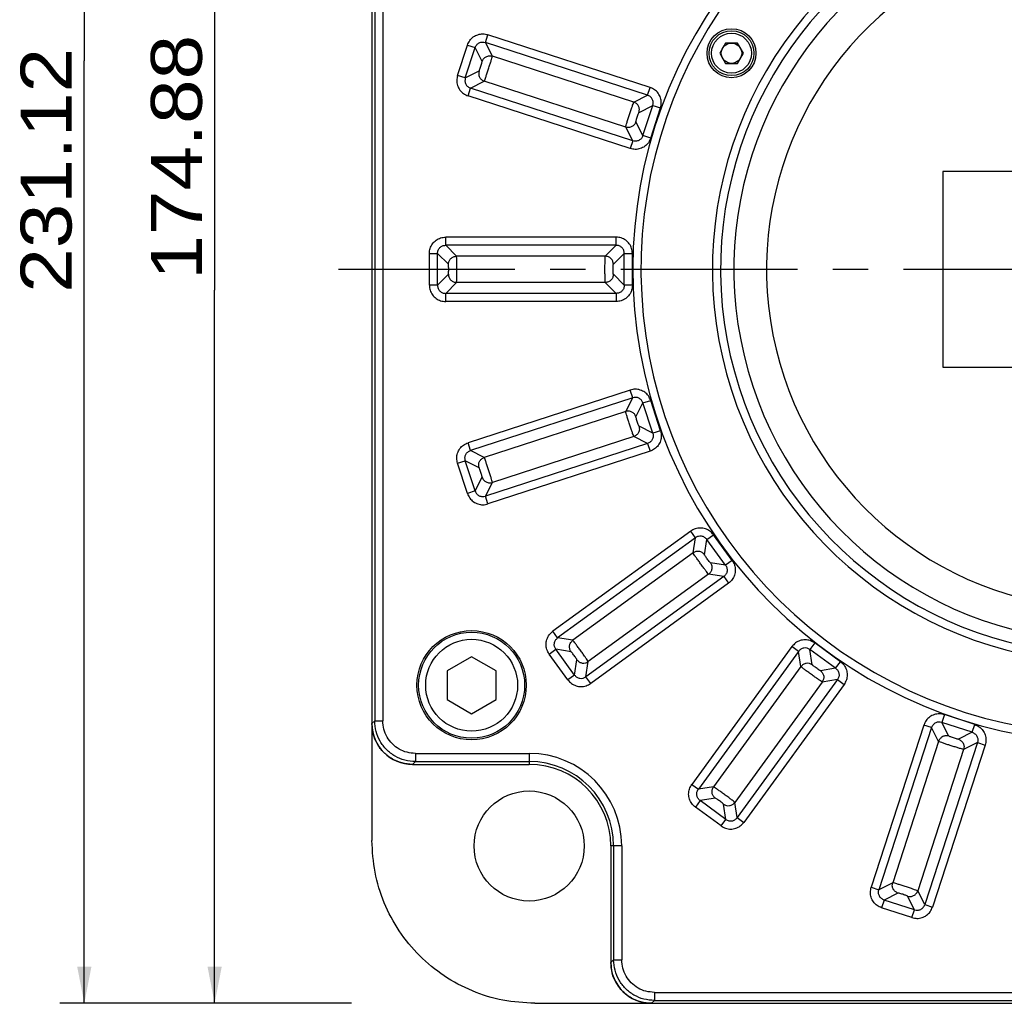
# Model space of a CAD drawing. Extents: x -74 to 556, y -98 to 347.
# Tile 2 of 26: x 17 to 65, y 172 to 220. Entities that reach past the tile are written whole.
import ezdxf
from ezdxf.enums import TextEntityAlignment as Align

# ---------------------------------------------------------------- set-up
doc = ezdxf.new("R2010")
doc.units = 0
doc.header["$LTSCALE"] = 23.1
doc.header["$MEASUREMENT"] = 0
doc.linetypes.add('CENTER', pattern=[0.6, 0.375, -0.075, 0.075, -0.075])
doc.layers.get('0').update_dxf_attribs({"linetype": 'CONTINUOUS'})
doc.layers.add('DEFAULT_1', color=7, linetype='CENTER')
doc.styles.add('TEXTSTYLE_0', font='txt', dxfattribs={"width": 0.8})
doc.dimstyles.new('DIMSTYLE_3', dxfattribs={"dimtxt": 2.5, "dimasz": 0.18, "dimexe": 0.18, "dimexo": 0.0625, "dimgap": 0.09, "dimtad": 0, "dimtih": 1, "dimtoh": 1, "dimdec": 4, "dimlfac": 2.5, "dimzin": 0, "dimdsep": 46, "dimtxsty": 'Standard', "dimcen": 0.09, "dimadec": 0, "dimazin": 0, "dimtp": 0.01, "dimtm": 0.01, "dimtfac": 1, "dimtdec": 4, "dimtofl": 0, "dimtmove": 0, "dimatfit": 0, "dimfxl": 0, "dimtolj": 1, "dimtzin": 0, "dimarcsym": 0})
doc.dimstyles.new('DIMSTYLE_4', dxfattribs={"dimtxt": 2.5, "dimasz": 0.18, "dimexe": 0.18, "dimexo": 0.0625, "dimgap": 0.09, "dimtad": 0, "dimtih": 1, "dimtoh": 1, "dimdec": 4, "dimlfac": 2.5, "dimzin": 0, "dimdsep": 46, "dimtxsty": 'Standard', "dimcen": 0.09, "dimadec": 0, "dimazin": 0, "dimtp": 1e-05, "dimtm": 1e-05, "dimtfac": 1, "dimtdec": 4, "dimtofl": 0, "dimtmove": 0, "dimatfit": 0, "dimfxl": 0, "dimtolj": 1, "dimtzin": 0, "dimarcsym": 0})

# ---------------------------------------------------------------- blocks, each defined once
blk = doc.blocks.new('*D2')
at = {"color": 7, "linetype": 'Continuous'}
for p, q in [((62.82, 241.706), (25.257, 241.706)), ((26.457, 241.706), (26.457, 206.73)), ((26.457, 171.754), (26.457, 206.73)), ((33.17, 171.754), (25.257, 171.754))]:
    blk.add_line(p, q, dxfattribs=at)
for points in [[(26.807, 239.906), (26.457, 241.706), (26.107, 239.906)], [(26.107, 173.554), (26.457, 171.754), (26.807, 173.554)]]:
    blk.add_solid(points, dxfattribs=at)
at = {"color": 7, "linetype": 'Continuous', "style": 'TEXTSTYLE_0', "width": 1.028571}
blk.add_text('174.88', height=2.5, rotation=90, dxfattribs=at).set_placement((25.832, 207.249), (25.832, 219.249), align=Align.FIT)
blk = doc.blocks.new('*D3')
at = {"color": 7, "linetype": 'Continuous'}
for p, q in [((61.554, 264.202), (18.865, 264.202)), ((20.065, 264.202), (20.065, 217.978)), ((20.065, 171.754), (20.065, 217.978)), ((33.17, 171.754), (18.865, 171.754))]:
    blk.add_line(p, q, dxfattribs=at)
for points in [[(20.415, 262.402), (20.065, 264.202), (19.715, 262.402)], [(19.715, 173.554), (20.065, 171.754), (20.415, 173.554)]]:
    blk.add_solid(points, dxfattribs=at)
at = {"color": 7, "linetype": 'Continuous', "style": 'TEXTSTYLE_0', "width": 1.107692}
blk.add_text('231.12', height=2.5, rotation=90, dxfattribs=at).set_placement((19.44, 206.61), (19.44, 218.61), align=Align.FIT)

msp = doc.modelspace()

# ---------------------------------------------------------------- linework, layer by layer
at = {"color": 7, "linetype": 'Continuous'}
for p, q in [((34.169986, 235.764667), (34.169986, 179.742739)), ((34.307344, 229.899087), (34.307344, 185.608319)), ((34.706795, 229.899087), (34.706795, 185.608319)), ((39.738809, 218.882258), (39.862246, 219.262159)), ((47.814376, 216.678356), (39.862246, 219.262159)), ((40.082311, 218.208097), (39.738809, 218.882258)), ((47.690939, 216.298454), (39.738809, 218.882258)), ((51.518923, 218.853703), (51.230248, 218.353703)), ((52.101573, 218.853703), (51.518923, 218.853703)), ((52.390248, 218.353703), (52.101573, 218.853703)), ((38.373081, 217.264286), (38.855569, 218.749232)), ((38.752982, 217.140849), (39.23547, 218.625794)), ((38.855569, 218.749232), (39.23547, 218.625794)), ((39.578973, 217.951633), (39.23547, 218.625794)), ((51.230248, 218.353703), (51.518923, 217.853703)), ((52.101573, 217.853703), (52.390248, 218.353703)), ((47.016778, 215.954952), (40.082311, 218.208097)), ((51.518923, 217.853703), (52.101573, 217.853703)), ((38.752982, 217.140849), (39.427144, 217.484351)), ((38.752982, 217.140849), (38.373081, 217.264286)), ((39.009446, 216.63751), (39.683607, 216.981012)), ((46.618074, 214.727868), (39.683607, 216.981012)), ((38.886009, 216.257609), (39.009446, 216.63751)), ((46.961576, 214.053706), (39.009446, 216.63751)), ((47.690939, 216.298454), (47.814376, 216.678356)), ((46.838139, 213.673805), (38.886009, 216.257609)), ((47.016778, 215.954952), (47.690939, 216.298454)), ((47.273242, 215.451613), (47.947403, 215.795116)), ((47.464915, 214.31017), (47.947403, 215.795116)), ((47.844816, 214.186733), (48.327304, 215.671678)), ((47.947403, 215.795116), (48.327304, 215.671678)), ((47.464915, 214.31017), (47.121412, 214.984331)), ((46.961576, 214.053706), (46.618074, 214.727868)), ((46.961576, 214.053706), (46.838139, 213.673805)), ((47.844816, 214.186733), (47.464915, 214.31017)), ((62.169986, 212.553703), (62.169986, 202.953703)), ((78.169986, 212.553703), (62.169986, 212.553703)), ((37.789304, 208.933837), (37.789304, 209.333289)), ((46.150668, 209.333289), (37.789304, 209.333289)), ((46.150668, 208.933837), (46.150668, 209.333289)), ((38.324322, 208.398819), (37.789304, 208.933837)), ((46.150668, 208.933837), (37.789304, 208.933837)), ((45.615651, 208.398819), (46.150668, 208.933837)), ((36.9904, 206.973021), (36.9904, 208.534385)), ((36.9904, 208.534385), (37.389852, 208.534385)), ((37.389852, 206.973021), (37.389852, 208.534385)), ((37.92487, 207.999368), (37.389852, 208.534385)), ((45.615651, 208.398819), (38.324322, 208.398819)), ((46.015103, 207.999368), (46.55012, 208.534385)), ((46.55012, 206.973021), (46.55012, 208.534385)), ((46.55012, 208.534385), (46.949572, 208.534385)), ((46.949572, 206.973021), (46.949572, 208.534385)), ((37.389852, 206.973021), (37.92487, 207.508038)), ((46.55012, 206.973021), (46.015103, 207.508038)), ((37.389852, 206.973021), (36.9904, 206.973021)), ((37.789304, 206.573569), (38.324322, 207.108586)), ((45.615651, 207.108586), (38.324322, 207.108586)), ((46.150668, 206.573569), (45.615651, 207.108586)), ((46.949572, 206.973021), (46.55012, 206.973021)), ((37.789304, 206.174117), (37.789304, 206.573569)), ((46.150668, 206.573569), (37.789304, 206.573569)), ((46.150668, 206.573569), (46.150668, 206.174117)), ((46.150668, 206.174117), (37.789304, 206.174117)), ((62.169986, 202.953703), (78.169986, 202.953703)), ((46.838139, 201.833601), (38.886009, 199.249797)), ((46.961576, 201.4537), (39.009446, 198.869896)), ((46.618074, 200.779538), (46.961576, 201.4537)), ((46.961576, 201.4537), (46.838139, 201.833601)), ((47.121412, 200.523074), (47.464915, 201.197236)), ((47.464915, 201.197236), (47.844816, 201.320673)), ((47.947403, 199.71229), (47.464915, 201.197236)), ((48.327304, 199.835727), (47.844816, 201.320673)), ((46.618074, 200.779538), (39.683607, 198.526394)), ((47.947403, 199.71229), (47.273242, 200.055792)), ((47.016778, 199.552454), (40.082311, 197.299309)), ((47.690939, 199.208951), (47.016778, 199.552454)), ((48.327304, 199.835727), (47.947403, 199.71229)), ((39.009446, 198.869896), (38.886009, 199.249797)), ((47.690939, 199.208951), (39.738809, 196.625148)), ((47.690939, 199.208951), (47.814376, 198.82905)), ((39.683607, 198.526394), (39.009446, 198.869896)), ((47.814376, 198.82905), (39.862246, 196.245246)), ((38.373081, 198.24312), (38.752982, 198.366557)), ((38.855569, 196.758174), (38.373081, 198.24312)), ((39.23547, 196.881612), (38.752982, 198.366557)), ((39.427144, 198.023055), (38.752982, 198.366557)), ((39.23547, 196.881612), (39.578973, 197.555773)), ((39.738809, 196.625148), (40.082311, 197.299309)), ((39.23547, 196.881612), (38.855569, 196.758174)), ((39.862246, 196.245246), (39.738809, 196.625148)), ((49.809493, 194.913414), (43.045007, 189.998727)), ((50.044285, 194.590251), (49.809493, 194.913414)), ((50.60224, 194.501879), (50.925403, 194.736671)), ((51.84315, 193.473501), (50.925403, 194.736671)), ((50.044285, 194.590251), (43.279799, 189.675564)), ((49.925922, 193.842937), (50.044285, 194.590251)), ((50.483877, 193.754566), (50.60224, 194.501879)), ((51.519987, 193.238709), (50.60224, 194.501879)), ((49.925922, 193.842937), (44.027112, 189.557201)), ((51.519987, 193.238709), (50.772673, 193.357072)), ((51.84315, 193.473501), (51.519987, 193.238709)), ((50.684302, 192.799117), (44.785492, 188.513381)), ((51.431615, 192.680754), (50.684302, 192.799117)), ((51.431615, 192.680754), (44.667129, 187.766067)), ((51.666407, 192.35759), (44.901921, 187.442904)), ((51.431615, 192.680754), (51.666407, 192.35759)), ((43.279799, 189.675564), (43.045007, 189.998727)), ((44.027112, 189.557201), (43.279799, 189.675564)), ((55.889784, 189.426867), (55.654992, 189.103703)), ((57.152954, 188.50912), (55.889784, 189.426867)), ((42.868264, 188.882817), (43.191427, 189.117609)), ((43.786011, 187.619647), (42.868264, 188.882817)), ((44.109174, 187.854438), (43.191427, 189.117609)), ((43.938741, 188.999246), (43.191427, 189.117609)), ((54.773874, 189.250124), (49.859187, 182.485638)), ((55.097037, 189.015332), (50.18235, 182.250846)), ((55.097037, 189.015332), (54.773874, 189.250124)), ((55.2154, 188.268018), (55.097037, 189.015332)), ((56.918163, 188.185956), (55.654992, 189.103703)), ((55.773355, 188.35639), (55.654992, 189.103703)), ((39.06243, 188.753704), (37.86243, 188.060884)), ((40.26243, 188.060884), (39.06243, 188.753704)), ((44.109174, 187.854438), (44.227537, 188.601752)), ((44.667129, 187.766067), (44.785492, 188.513381)), ((56.918163, 188.185956), (57.152954, 188.50912)), ((37.86243, 188.060884), (37.86243, 186.646524)), ((40.26243, 186.646524), (40.26243, 188.060884)), ((55.2154, 188.268018), (50.929664, 182.369209)), ((56.918163, 188.185956), (56.170849, 188.067594)), ((44.109174, 187.854438), (43.786011, 187.619647)), ((44.901921, 187.442904), (44.667129, 187.766067)), ((56.25922, 187.509638), (51.973484, 181.610829)), ((57.006534, 187.628001), (52.091847, 180.863515)), ((57.329697, 187.393209), (52.415011, 180.628723)), ((57.006534, 187.628001), (56.25922, 187.509638)), ((57.006534, 187.628001), (57.329697, 187.393209)), ((37.86243, 186.646524), (39.06243, 185.953704)), ((39.06243, 185.953704), (40.26243, 186.646524)), ((34.307344, 185.608319), (34.169986, 185.470962)), ((34.307344, 185.608319), (34.706795, 185.608319)), ((62.252011, 185.911021), (62.128573, 185.53112)), ((63.613519, 185.048631), (62.128573, 185.53112)), ((62.472076, 184.856958), (62.128573, 185.53112)), ((63.736957, 185.428533), (62.252011, 185.911021)), ((61.245333, 185.398093), (58.66153, 177.445963)), ((61.625235, 185.274656), (59.041431, 177.322526)), ((61.625235, 185.274656), (61.245333, 185.398093)), ((61.968737, 184.600494), (61.625235, 185.274656)), ((63.613519, 185.048631), (62.939358, 184.705129)), ((63.613519, 185.048631), (63.736957, 185.428533)), ((61.968737, 184.600494), (59.715592, 177.666028)), ((63.869983, 184.545293), (61.286179, 176.593163)), ((63.869983, 184.545293), (63.195822, 184.20179)), ((63.869983, 184.545293), (64.249884, 184.421855)), ((36.304603, 184.010512), (36.304603, 183.61106)), ((36.304603, 184.010512), (41.889986, 184.010512)), ((41.889986, 184.010512), (41.889986, 183.473703)), ((63.195822, 184.20179), (60.942677, 177.267324)), ((64.249884, 184.421855), (61.666081, 176.469725)), ((36.304603, 183.61106), (36.167245, 183.473703)), ((36.304603, 183.61106), (41.889986, 183.61106)), ((36.167245, 183.473703), (41.889986, 183.473703)), ((49.859187, 182.485638), (50.18235, 182.250846)), ((50.929664, 182.369209), (50.18235, 182.250846)), ((50.270722, 181.692891), (50.03593, 181.369728)), ((51.018035, 181.811254), (50.270722, 181.692891)), ((51.533892, 180.775144), (50.270722, 181.692891)), ((52.091847, 180.863515), (51.973484, 181.610829)), ((51.2991, 180.451981), (50.03593, 181.369728)), ((51.533892, 180.775144), (51.415529, 181.522458)), ((51.2991, 180.451981), (51.533892, 180.775144)), ((52.091847, 180.863515), (52.415011, 180.628723)), ((46.426795, 179.473703), (45.889986, 179.473703)), ((45.889986, 179.473703), (45.889986, 173.750962)), ((46.027344, 179.473703), (46.027344, 173.888319)), ((46.426795, 179.473703), (46.426795, 173.888319)), ((58.66153, 177.445963), (59.041431, 177.322526)), ((59.715592, 177.666028), (59.041431, 177.322526)), ((61.286179, 176.593163), (60.942677, 177.267324)), ((59.297895, 176.819187), (59.174458, 176.439286)), ((59.972056, 177.162689), (59.297895, 176.819187)), ((60.782841, 176.336699), (59.297895, 176.819187)), ((60.782841, 176.336699), (60.439338, 177.01086)), ((60.659403, 175.956798), (59.174458, 176.439286)), ((60.659403, 175.956798), (60.782841, 176.336699)), ((61.286179, 176.593163), (61.666081, 176.469725)), ((46.027344, 173.888319), (45.889986, 173.750962)), ((46.027344, 173.888319), (46.426795, 173.888319)), ((48.024603, 172.290512), (92.31537, 172.290512)), ((48.024603, 172.290512), (48.024603, 171.89106)), ((42.159023, 171.753703), (98.18095, 171.753703)), ((48.024603, 171.89106), (47.887245, 171.753703)), ((48.024603, 171.89106), (92.31537, 171.89106))]:
    msp.add_line(p, q, dxfattribs=at)
for centre, radius in [((51.810248, 218.353703), 1.2), ((51.810248, 218.353703), 1.1), ((51.810248, 218.353703), 0.98), ((51.810248, 218.353703), 0.5), ((39.06243, 187.353704), 2.68), ((39.06243, 187.353704), 2.6), ((39.06243, 187.353704), 2.25359), ((41.885715, 179.469432), 2.7)]:
    msp.add_circle(centre, radius, dxfattribs=at)
for centre, radius, start, end in [((70.169986, 207.753703), 23.2, 110.1712713, 69.8287287), ((70.169986, 207.753703), 22.8, 111.6182724, 68.3817276), ((70.169986, 207.753703), 19.295733, 115.8062558, 64.1937442), ((70.169986, 207.753703), 18.896282, 115.8062558, 64.1937442), ((70.169986, 207.753703), 18.240939, 116.7843884, 63.2156116), ((70.169986, 207.753703), 16.643132, 117.1708144, 62.8291856), ((36.169986, 185.473703), 2, 180, 270), ((41.889986, 179.473703), 4.536809, 0, 90), ((41.889986, 179.473703), 4.137357, 0, 90), ((41.889986, 179.473703), 4, 0, 90), ((47.889986, 173.753703), 2, 180, 270)]:
    msp.add_arc(centre, radius, start, end, dxfattribs=at)
for points in [[(38.855569, 218.749232), (38.969163, 218.972228), (39.145831, 219.148927), (39.368302, 219.262277), (39.615096, 219.301334), (39.862246, 219.262159)], [(39.23547, 218.625794), (39.31162, 218.762527), (39.433693, 218.858926), (39.583434, 218.901021), (39.738809, 218.882258)], [(39.427144, 217.484351), (39.440669, 217.508881), (39.465879, 217.572648), (39.497932, 217.663669), (39.530842, 217.764953), (39.558411, 217.857431), (39.575497, 217.923838), (39.578973, 217.951633)], [(39.578973, 217.951633), (39.655349, 218.087282), (39.777774, 218.183623), (39.927676, 218.22604), (40.082311, 218.208097)], [(39.683607, 216.981012), (39.702299, 217.02487), (39.741298, 217.133029), (39.796249, 217.293383), (39.860876, 217.487644), (39.927934, 217.694027), (39.989834, 217.889175), (40.039631, 218.051203), (40.071654, 218.161629), (40.082311, 218.208097)], [(39.427144, 217.484351), (39.4092, 217.329716), (39.451617, 217.179814), (39.547958, 217.057388), (39.683607, 216.981012)], [(38.373081, 217.264286), (38.333906, 217.017111), (38.372972, 216.770314), (38.486331, 216.547846), (38.663034, 216.371186), (38.886009, 216.257609)], [(38.752982, 217.140849), (38.73422, 216.985467), (38.776317, 216.835729), (38.872714, 216.713659), (39.009446, 216.63751)], [(48.327304, 215.671678), (48.366479, 215.918854), (48.327413, 216.16565), (48.214054, 216.388118), (48.037351, 216.564778), (47.814376, 216.678356)], [(46.618074, 214.727868), (46.628738, 214.774364), (46.660756, 214.884768), (46.710552, 215.046792), (46.772451, 215.241936), (46.83951, 215.448322), (46.904135, 215.642579), (46.959085, 215.802929), (46.998075, 215.911067), (47.016778, 215.954952)], [(47.273242, 215.451613), (47.291185, 215.606249), (47.248768, 215.75615), (47.152427, 215.878576), (47.016778, 215.954952)], [(47.947403, 215.795116), (47.966165, 215.950497), (47.924068, 216.100236), (47.827671, 216.222305), (47.690939, 216.298454)], [(47.121412, 214.984331), (47.124891, 215.012139), (47.141982, 215.078559), (47.169545, 215.171018), (47.202451, 215.272289), (47.234497, 215.363291), (47.259711, 215.427072), (47.273242, 215.451613)], [(47.121412, 214.984331), (47.045037, 214.848682), (46.922611, 214.752341), (46.772709, 214.709924), (46.618074, 214.727868)], [(47.844816, 214.186733), (47.731222, 213.963736), (47.554555, 213.787037), (47.332083, 213.673687), (47.085289, 213.63463), (46.838139, 213.673805)], [(47.464915, 214.31017), (47.388765, 214.173438), (47.266692, 214.077039), (47.116951, 214.034943), (46.961576, 214.053706)], [(36.9904, 208.534385), (37.029525, 208.78157), (37.142943, 209.004214), (37.319499, 209.180763), (37.542144, 209.294172), (37.789304, 209.333289)], [(46.949572, 208.534385), (46.910448, 208.781569), (46.79703, 209.004214), (46.620473, 209.180764), (46.397827, 209.294173), (46.150668, 209.333289)], [(37.389852, 208.534385), (37.420022, 208.687957), (37.506332, 208.81736), (37.635735, 208.903668), (37.789304, 208.933837)], [(46.55012, 208.534385), (46.519949, 208.68796), (46.43364, 208.817361), (46.304239, 208.903667), (46.150668, 208.933837)], [(37.92487, 207.999368), (37.95559, 208.151979), (38.042253, 208.281437), (38.17171, 208.3681), (38.324322, 208.398819)], [(38.324322, 207.108586), (38.328546, 207.156074), (38.332213, 207.27099), (38.334923, 207.440477), (38.336356, 207.645201), (38.336356, 207.862205), (38.334923, 208.066929), (38.332213, 208.236416), (38.328546, 208.351332), (38.324322, 208.398819)], [(45.615651, 207.108586), (45.611425, 207.156103), (45.607759, 207.270997), (45.60505, 207.440479), (45.603617, 207.645199), (45.603617, 207.862207), (45.60505, 208.066927), (45.607759, 208.236409), (45.611425, 208.351303), (45.615651, 208.398819)], [(46.015103, 207.999368), (45.984383, 208.151979), (45.89772, 208.281437), (45.768262, 208.3681), (45.615651, 208.398819)], [(37.92487, 207.508038), (37.930153, 207.535547), (37.934424, 207.603984), (37.936782, 207.700455), (37.936782, 207.806951), (37.934424, 207.903422), (37.930153, 207.971859), (37.92487, 207.999368)], [(46.015103, 207.508038), (46.009818, 207.53556), (46.005547, 207.60401), (46.003191, 207.700461), (46.003191, 207.806945), (46.005547, 207.903396), (46.009818, 207.971846), (46.015103, 207.999368)], [(37.92487, 207.508038), (37.95559, 207.355427), (38.042253, 207.225969), (38.17171, 207.139306), (38.324322, 207.108586)], [(46.015103, 207.508038), (45.984383, 207.355427), (45.89772, 207.225969), (45.768262, 207.139306), (45.615651, 207.108586)], [(36.9904, 206.973021), (37.029525, 206.725837), (37.142943, 206.503192), (37.3195, 206.326642), (37.542146, 206.213233), (37.789304, 206.174117)], [(37.389852, 206.973021), (37.420023, 206.819446), (37.506332, 206.690045), (37.635733, 206.603739), (37.789304, 206.573569)], [(46.55012, 206.973021), (46.51995, 206.819449), (46.433641, 206.690045), (46.304237, 206.603738), (46.150668, 206.573569)], [(46.949572, 206.973021), (46.910448, 206.725836), (46.79703, 206.503192), (46.620473, 206.326643), (46.397828, 206.213233), (46.150668, 206.174117)], [(47.844816, 201.320673), (47.731223, 201.543669), (47.554555, 201.720369), (47.332082, 201.833719), (47.085288, 201.872776), (46.838139, 201.833601)], [(47.464915, 201.197236), (47.388763, 201.33397), (47.266692, 201.430367), (47.116954, 201.472463), (46.961576, 201.4537)], [(47.121412, 200.523074), (47.045037, 200.658724), (46.922611, 200.755065), (46.772709, 200.797482), (46.618074, 200.779538)], [(47.016778, 199.552454), (46.998075, 199.596339), (46.959085, 199.704477), (46.904135, 199.864827), (46.83951, 200.059084), (46.772451, 200.265471), (46.710552, 200.460614), (46.660756, 200.622638), (46.628738, 200.733042), (46.618074, 200.779538)], [(47.273242, 200.055792), (47.259711, 200.080334), (47.234497, 200.144114), (47.202451, 200.235117), (47.169545, 200.336388), (47.141982, 200.428847), (47.124891, 200.495267), (47.121412, 200.523074)], [(47.273242, 200.055792), (47.291185, 199.901157), (47.248768, 199.751256), (47.152427, 199.62883), (47.016778, 199.552454)], [(47.947403, 199.71229), (47.966166, 199.556911), (47.924068, 199.40717), (47.827669, 199.285099), (47.690939, 199.208951)], [(48.327304, 199.835727), (48.366479, 199.588551), (48.327413, 199.341756), (48.214055, 199.119288), (48.037352, 198.942629), (47.814376, 198.82905)], [(38.373081, 198.24312), (38.333906, 198.490297), (38.372972, 198.737092), (38.486331, 198.959559), (38.663033, 199.136219), (38.886009, 199.249797)], [(38.752982, 198.366557), (38.734219, 198.521936), (38.776317, 198.671677), (38.872716, 198.793748), (39.009446, 198.869896)], [(39.427144, 198.023055), (39.4092, 198.17769), (39.451617, 198.327592), (39.547958, 198.450018), (39.683607, 198.526394)], [(40.082311, 197.299309), (40.071654, 197.345777), (40.039631, 197.456203), (39.989834, 197.618232), (39.927934, 197.813379), (39.860876, 198.019762), (39.796249, 198.214023), (39.741298, 198.374377), (39.702299, 198.482536), (39.683607, 198.526394)], [(39.578973, 197.555773), (39.575497, 197.583568), (39.558411, 197.649975), (39.530842, 197.742453), (39.497932, 197.843737), (39.465879, 197.934758), (39.440669, 197.998525), (39.427144, 198.023055)], [(39.578973, 197.555773), (39.655349, 197.420124), (39.777774, 197.323783), (39.927676, 197.281366), (40.082311, 197.299309)], [(38.855569, 196.758174), (38.969162, 196.535179), (39.14583, 196.358479), (39.368303, 196.245129), (39.615097, 196.206072), (39.862246, 196.245246)], [(39.23547, 196.881612), (39.311622, 196.744877), (39.433694, 196.64848), (39.583431, 196.606385), (39.738809, 196.625148)], [(50.925403, 194.736671), (50.74846, 194.91365), (50.525836, 195.027108), (50.279225, 195.066163), (50.03244, 195.027045), (49.809493, 194.913414)], [(50.60224, 194.501879), (50.487562, 194.608389), (50.341677, 194.662346), (50.186259, 194.656109), (50.044285, 194.590251)], [(50.483877, 193.754566), (50.369321, 193.859974), (50.223116, 193.913768), (50.067444, 193.907787), (49.925922, 193.842937)], [(50.684302, 192.799117), (50.652953, 192.835074), (50.582454, 192.925871), (50.480643, 193.061392), (50.359152, 193.226172), (50.231599, 193.401735), (50.112427, 193.568199), (50.015, 193.706905), (49.950432, 193.802011), (49.925922, 193.842937)], [(50.772673, 193.357072), (50.752221, 193.376231), (50.708532, 193.429098), (50.649933, 193.505744), (50.587343, 193.59189), (50.532557, 193.671306), (50.495778, 193.729194), (50.483877, 193.754566)], [(50.772673, 193.357072), (50.837523, 193.21555), (50.843505, 193.059877), (50.78971, 192.913672), (50.684302, 192.799117)], [(51.519987, 193.238709), (51.585846, 193.096733), (51.592081, 192.941312), (51.538122, 192.795426), (51.431615, 192.680754)], [(51.84315, 193.473501), (51.956789, 193.250528), (51.995899, 193.003739), (51.956835, 192.75713), (51.843372, 192.534513), (51.666407, 192.35759)], [(42.868264, 188.882817), (42.754625, 189.10579), (42.715515, 189.352578), (42.754579, 189.599187), (42.868042, 189.821804), (43.045007, 189.998727)], [(43.191427, 189.117609), (43.125568, 189.259585), (43.119333, 189.415006), (43.173292, 189.560891), (43.279799, 189.675564)], [(43.938741, 188.999246), (43.873891, 189.140768), (43.86791, 189.29644), (43.921704, 189.442645), (44.027112, 189.557201)], [(44.785492, 188.513381), (44.760997, 188.554281), (44.696418, 188.649406), (44.598989, 188.788117), (44.479814, 188.954585), (44.352262, 189.130145), (44.230769, 189.294927), (44.128955, 189.430452), (44.058442, 189.521266), (44.027112, 189.557201)], [(55.889784, 189.426867), (55.666812, 189.540505), (55.420023, 189.579616), (55.173413, 189.540552), (54.950795, 189.427088), (54.773874, 189.250124)], [(44.227537, 188.601752), (44.215642, 188.627113), (44.178871, 188.684989), (44.124075, 188.764422), (44.061477, 188.850579), (44.002866, 188.92724), (43.959185, 188.980096), (43.938741, 188.999246)], [(55.654992, 189.103703), (55.513014, 189.169563), (55.357595, 189.175798), (55.211712, 189.12184), (55.097037, 189.015332)], [(44.227537, 188.601752), (44.342093, 188.496344), (44.488298, 188.442549), (44.64397, 188.448531), (44.785492, 188.513381)], [(55.773355, 188.35639), (55.631833, 188.42124), (55.476161, 188.427221), (55.329956, 188.373427), (55.2154, 188.268018)], [(56.170849, 188.067594), (56.145477, 188.079495), (56.087589, 188.116274), (56.008174, 188.17106), (55.922027, 188.233649), (55.845382, 188.292248), (55.792514, 188.335938), (55.773355, 188.35639)], [(57.152954, 188.50912), (57.329934, 188.332176), (57.443392, 188.109552), (57.482446, 187.862942), (57.443328, 187.616158), (57.329697, 187.393209)], [(56.25922, 187.509638), (56.218295, 187.534149), (56.123188, 187.598717), (55.984482, 187.696144), (55.818018, 187.815316), (55.642455, 187.942869), (55.477675, 188.06436), (55.342154, 188.166171), (55.251357, 188.23667), (55.2154, 188.268018)], [(56.170849, 188.067594), (56.276257, 187.953038), (56.330052, 187.806833), (56.32407, 187.65116), (56.25922, 187.509638)], [(56.918163, 188.185956), (57.024671, 188.071281), (57.078629, 187.925394), (57.072392, 187.769974), (57.006534, 187.628001)], [(43.786011, 187.619647), (43.962954, 187.442668), (44.185579, 187.329209), (44.432189, 187.290155), (44.678974, 187.329273), (44.901921, 187.442904)], [(44.109174, 187.854438), (44.223852, 187.747928), (44.369737, 187.693972), (44.525155, 187.700208), (44.667129, 187.766067)], [(62.252011, 185.911021), (62.004835, 185.950195), (61.758039, 185.91113), (61.535571, 185.797771), (61.358911, 185.621067), (61.245333, 185.398093)], [(36.167245, 183.473703), (35.649293, 183.541889), (35.168309, 183.74104), (34.754638, 184.058355), (34.437323, 184.472026), (34.238172, 184.95301), (34.169986, 185.470962)], [(36.304603, 183.61106), (35.787543, 183.679319), (35.305967, 183.878854), (34.892448, 184.196165), (34.575136, 184.609685), (34.375602, 185.091261), (34.307344, 185.608319)], [(36.304603, 184.010512), (35.894308, 184.063977), (35.506927, 184.223532), (35.174517, 184.478234), (34.919816, 184.810643), (34.760261, 185.198024), (34.706795, 185.608319)], [(62.128573, 185.53112), (61.973192, 185.549882), (61.823453, 185.507785), (61.701384, 185.411387), (61.625235, 185.274656)], [(63.613519, 185.048631), (63.750252, 184.972481), (63.84665, 184.850408), (63.888746, 184.700668), (63.869983, 184.545293)], [(63.736957, 185.428533), (63.959953, 185.314939), (64.136652, 185.138271), (64.250002, 184.915799), (64.289059, 184.669006), (64.249884, 184.421855)], [(62.472076, 184.856958), (62.317441, 184.874901), (62.167539, 184.832485), (62.045113, 184.736143), (61.968737, 184.600494)], [(63.195822, 184.20179), (63.149325, 184.212455), (63.038921, 184.244473), (62.876897, 184.294269), (62.681754, 184.356167), (62.475367, 184.423226), (62.28111, 184.487852), (62.12076, 184.542801), (62.012622, 184.581792), (61.968737, 184.600494)], [(62.939358, 184.705129), (62.91155, 184.708608), (62.84513, 184.725698), (62.752672, 184.753262), (62.6514, 184.786167), (62.560398, 184.818213), (62.496617, 184.843427), (62.472076, 184.856958)], [(62.939358, 184.705129), (63.075007, 184.628753), (63.171348, 184.506327), (63.213765, 184.356425), (63.195822, 184.20179)], [(50.03593, 181.369728), (49.85895, 181.546671), (49.745493, 181.769295), (49.706438, 182.015906), (49.745556, 182.262689), (49.859187, 182.485638)], [(50.270722, 181.692891), (50.164213, 181.807566), (50.110255, 181.953454), (50.116492, 182.108874), (50.18235, 182.250846)], [(51.018035, 181.811254), (50.912627, 181.925809), (50.858833, 182.072014), (50.864814, 182.227687), (50.929664, 182.369209)], [(51.973484, 181.610829), (51.937549, 181.642159), (51.846736, 181.712672), (51.711211, 181.814486), (51.546428, 181.935979), (51.370868, 182.063531), (51.2044, 182.182705), (51.06569, 182.280135), (50.970565, 182.344714), (50.929664, 182.369209)], [(51.415529, 181.522458), (51.39638, 181.542901), (51.343524, 181.586583), (51.266863, 181.645194), (51.180705, 181.707791), (51.101273, 181.762588), (51.043396, 181.799359), (51.018035, 181.811254)], [(51.415529, 181.522458), (51.557051, 181.457608), (51.712724, 181.451626), (51.858929, 181.50542), (51.973484, 181.610829)], [(51.2991, 180.451981), (51.522072, 180.338342), (51.768862, 180.299232), (52.015471, 180.338296), (52.238089, 180.45176), (52.415011, 180.628723)], [(51.533892, 180.775144), (51.675871, 180.709284), (51.831289, 180.703049), (51.977173, 180.757007), (52.091847, 180.863515)], [(42.159023, 171.753703), (40.598138, 171.907323), (39.09895, 172.36188), (37.718264, 173.099658), (36.508595, 174.092312), (35.515942, 175.30198), (34.778164, 176.682666), (34.323606, 178.181855), (34.169986, 179.742739)], [(59.174458, 176.439286), (58.951461, 176.552879), (58.774762, 176.729547), (58.661412, 176.952019), (58.622355, 177.198812), (58.66153, 177.445963)], [(59.297895, 176.819187), (59.161162, 176.895337), (59.064764, 177.01741), (59.022668, 177.16715), (59.041431, 177.322526)], [(59.972056, 177.162689), (59.836407, 177.239065), (59.740066, 177.361491), (59.697649, 177.511393), (59.715592, 177.666028)], [(60.942677, 177.267324), (60.898819, 177.286016), (60.790661, 177.325015), (60.630306, 177.379966), (60.436045, 177.444593), (60.229662, 177.51165), (60.034515, 177.573551), (59.872486, 177.623348), (59.762061, 177.655371), (59.715592, 177.666028)], [(60.439338, 177.01086), (60.593973, 176.992917), (60.743875, 177.035334), (60.866301, 177.131675), (60.942677, 177.267324)], [(60.439338, 177.01086), (60.414809, 177.024386), (60.351041, 177.049596), (60.26002, 177.081649), (60.158736, 177.114558), (60.066258, 177.142127), (59.999851, 177.159213), (59.972056, 177.162689)], [(60.659403, 175.956798), (60.906579, 175.917623), (61.153375, 175.956689), (61.375843, 176.070047), (61.552503, 176.246751), (61.666081, 176.469725)], [(60.782841, 176.336699), (60.938222, 176.317936), (61.087961, 176.360034), (61.21003, 176.456431), (61.286179, 176.593163)], [(48.024603, 171.89106), (47.507543, 171.959319), (47.025967, 172.158854), (46.612448, 172.476165), (46.295136, 172.889685), (46.095602, 173.371261), (46.027344, 173.888319)], [(48.024603, 172.290512), (47.614308, 172.343977), (47.226927, 172.503532), (46.894517, 172.758234), (46.639816, 173.090643), (46.480261, 173.478024), (46.426795, 173.888319)], [(47.887245, 171.753703), (47.369293, 171.821889), (46.888309, 172.02104), (46.474638, 172.338355), (46.157323, 172.752026), (45.958172, 173.23301), (45.889986, 173.750962)]]:
    msp.add_spline(points, degree=3, dxfattribs=at)
at = {"layer": 'DEFAULT_1', "color": 7, "linetype": 'CENTER'}
msp.add_line((32.524732, 207.753703), (69.169946, 207.753703), dxfattribs=at)

# ---------------------------------------------------------------- dimensions: what is measured, and where the dimension line sits
at = {"color": 7, "linetype": 'Continuous'}
for base, p1, p2, angle, dimstyle, picture, middle in [((20.064557, 171.753703), (61.553986, 264.201703), (33.169986, 171.753703), 270, 'DIMSTYLE_4', '*D3', (18.189557, 212.610209)), ((26.457385, 241.706032), (33.169986, 171.753703), (62.819986, 241.706032), 90, 'DIMSTYLE_3', '*D2', (24.582385, 213.249492))]:
    dim = msp.add_linear_dim(base=base, p1=p1, p2=p2, angle=angle, dimstyle=dimstyle, dxfattribs=at)
    dim.commit()
    dim.dimension.update_dxf_attribs({"geometry": picture, "text_midpoint": middle})

doc.saveas('drawing.dxf')
